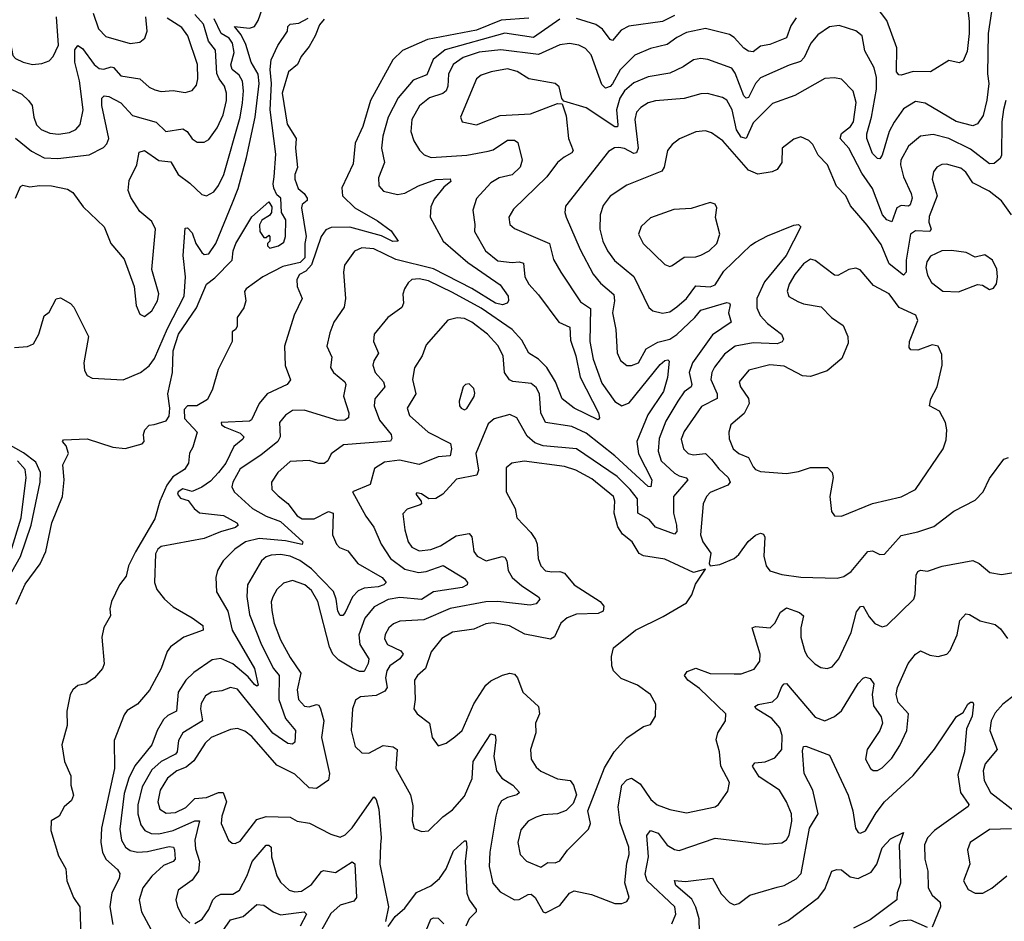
# Model space of a CAD drawing. Extents: x 1550320 to 1685906, y 509093 to 640511.
# Tile 238 of 256: x 1649932 to 1654057, y 523935 to 527713. Entities that reach past the tile are written whole.
import ezdxf

# ---------------------------------------------------------------- set-up
doc = ezdxf.new("R2010")
doc.units = 0

msp = doc.modelspace()

# ---------------------------------------------------------------- linework, layer by layer
at = {"layer": '0CON20XD'}
for points in [[(1649910.7, 526339.3), (1649965, 526343.3), (1649990, 526355), (1650011.5, 526395), (1650035, 526472.5), (1650055, 526487.5), (1650085, 526543.3), (1650102.3, 526547.7), (1650145, 526523.8), (1650159.1, 526509.1), (1650220, 526385), (1650200, 526275), (1650202.8, 526242.8), (1650215, 526221.9), (1650235, 526210.9), (1650365, 526204.5), (1650438, 526235), (1650475, 526262.2), (1650497.2, 526292.8), (1650551.5, 526418.5), (1650621.6, 526555), (1650625.9, 526635), (1650616.3, 526725), (1650625, 526840), (1650635, 526840.6), (1650655, 526820), (1650669.4, 526775), (1650695, 526737.3), (1650705, 526729.6), (1650725, 526731.5), (1650753.9, 526775), (1650823, 526945), (1650846.5, 527005), (1650882.5, 527135), (1650918.7, 527305), (1650935.8, 527445), (1650931.1, 527485), (1650901.7, 527535), (1650879.4, 527609.4), (1650859.5, 527649.5), (1650831.4, 527685), (1650895, 527677.3), (1650915.7, 527684.3), (1650930.7, 527709.3), (1650975, 527837.5)], [(1649864.8, 527785), (1649863.3, 527695), (1649890.6, 527630.6), (1649903.4, 527563.4), (1649915, 527550), (1649946.2, 527535), (1649985, 527525.4), (1650025, 527528.8), (1650055, 527540.5), (1650071.5, 527558.5), (1650094, 527606), (1650086.7, 527725)], [(1653897.8, 527805), (1653909.3, 527705), (1653908.9, 527655), (1653900.5, 527579.5), (1653885, 527540), (1653868.3, 527531.7), (1653825, 527542.5), (1653747.5, 527495), (1653675, 527495.9), (1653625, 527480.6), (1653615, 527482), (1653604.7, 527494.7), (1653606.3, 527595), (1653565, 527709.4), (1653502.4, 527792.4)], [(1649915, 527217.3), (1649982, 527162), (1650034.4, 527134.4), (1650091.5, 527131.5), (1650222.6, 527147.4), (1650282.6, 527177.4), (1650297.6, 527192.4), (1650305.3, 527215), (1650275.9, 527354.1), (1650276.3, 527383.7), (1650285.5, 527394.5), (1650305, 527391.1), (1650355, 527364.1), (1650405, 527311.2), (1650503.3, 527283.3), (1650544, 527245), (1650615, 527255.9), (1650632.9, 527245), (1650655, 527213.5), (1650675, 527199.5), (1650705, 527200), (1650725, 527211.5), (1650759.5, 527260.5), (1650784.8, 527315), (1650798.3, 527375), (1650798, 527405), (1650790, 527435), (1650767.4, 527465), (1650758.2, 527488.2), (1650752.2, 527585), (1650722.6, 527622.6), (1650701.3, 527695), (1650665.1, 527735.1)], [(1650240.2, 527740.2), (1650262.5, 527675), (1650293, 527643), (1650395, 527613.2), (1650435, 527619.1), (1650456.7, 527635), (1650465.3, 527664.7), (1650460.8, 527725)], [(1654002.8, 527747.2), (1653989, 527655), (1653986, 527486), (1653991.3, 527445), (1653983.5, 527376.5), (1653968, 527312), (1653945, 527276.7), (1653925, 527268.2), (1653855, 527286.1), (1653725, 527363.4), (1653685, 527370), (1653635, 527339.6), (1653595, 527283.2), (1653574.8, 527245), (1653545, 527146), (1653535, 527130), (1653525, 527131.9), (1653505, 527151.9), (1653480.6, 527215), (1653480.8, 527235), (1653500.7, 527305), (1653521.7, 527421.7), (1653520.7, 527470.7), (1653512, 527512), (1653472.9, 527582.9), (1653461.5, 527645), (1653435, 527666.4), (1653365, 527688.2), (1653325, 527683.4), (1653275, 527649.2), (1653246.8, 527615), (1653218.7, 527555), (1653202.8, 527537.2), (1653155, 527522.5), (1653035, 527469.2), (1653015, 527445.5), (1652985, 527386.4), (1652975, 527384.5), (1652965, 527394.6), (1652929.4, 527489.4), (1652915, 527510), (1652815, 527545.9), (1652785, 527550.9), (1652755, 527544.6), (1652711.9, 527515), (1652655, 527489.4), (1652565, 527473.2), (1652505, 527448.4), (1652465.4, 527414.6), (1652446.4, 527383.6), (1652432.5, 527335), (1652438, 527272), (1652435.7, 527264.3), (1652425.3, 527264.7), (1652305, 527344.4), (1652211.7, 527371.7), (1652202.5, 527382.5), (1652191.7, 527431.7), (1652175, 527445.8), (1652065.4, 527465.4), (1652015.7, 527495.7), (1651975, 527506.5), (1651907.5, 527495), (1651865, 527480), (1651845, 527465.5), (1651779.2, 527305), (1651785.7, 527285.7), (1651845, 527272.7), (1651945, 527311.3), (1652072, 527318), (1652185, 527362.5), (1652205, 527360), (1652220.8, 527310.8), (1652230.8, 527215), (1652251.1, 527165), (1652245.2, 527154.8), (1652212.8, 527137.2), (1652184.8, 527115.2), (1652140.9, 527055), (1652001.3, 526918.7), (1651981.5, 526885), (1651985.6, 526855), (1652005, 526838.5), (1652151.5, 526775), (1652168.3, 526708.3), (1652199.6, 526655), (1652281, 526531), (1652323.2, 526503.2), (1652320.7, 526365), (1652335, 526290.8), (1652370.6, 526190.6), (1652425, 526113.1), (1652455, 526095.4), (1652485, 526107.5), (1652615, 526268.5), (1652635, 526285.4), (1652647.4, 526287.4), (1652652.3, 526282.3), (1652646, 526214), (1652628.5, 526155), (1652563.3, 526056.7), (1652518, 525945), (1652525, 525894.5), (1652580.4, 525785), (1652575.6, 525755), (1652565, 525756.4), (1652425.4, 525885.4), (1652305, 525981), (1652245, 526008.4), (1652134.5, 526024.5), (1652115.2, 526065), (1652108.9, 526145), (1652095, 526172.5), (1652075, 526188.2), (1651997.3, 526197.3), (1651983.8, 526203.8), (1651963.4, 526235), (1651957.7, 526305), (1651935, 526347.8), (1651891.5, 526395), (1651826.5, 526445), (1651795, 526461.2), (1651764.4, 526464.4), (1651725, 526454.2), (1651635, 526350), (1651617.5, 526305), (1651586.4, 526253.6), (1651577.3, 526205), (1651590.8, 526145), (1651555.6, 526085), (1651564.6, 526054.6), (1651642.7, 525985), (1651736.9, 525936.9), (1651740.8, 525915), (1651736, 525885), (1651685, 525881.7), (1651605, 525849.6), (1651522.4, 525867.6), (1651460.6, 525859.4), (1651418.1, 525831.9), (1651400.6, 525765), (1651326.2, 525735), (1651382.4, 525632.4), (1651416.2, 525586.2), (1651446.8, 525515), (1651485.3, 525455), (1651545, 525410.6), (1651602.9, 525397.1), (1651635, 525400.6), (1651705.9, 525425.9), (1651795, 525372), (1651808.5, 525355), (1651806.9, 525345), (1651785.9, 525334.1), (1651665, 525315.8), (1651615, 525283.9), (1651525, 525292), (1651475, 525283.1), (1651417.1, 525252.9), (1651378.1, 525205), (1651353.4, 525135), (1651356.6, 525095), (1651394.7, 525035), (1651391.8, 525015), (1651375, 524982.3), (1651355, 524982), (1651325, 524995.6), (1651269.1, 525029.1), (1651244, 525054), (1651230.2, 525085), (1651181.1, 525275), (1651155, 525320.7), (1651126.9, 525345), (1651075, 525362.8), (1651037.8, 525352.2), (1651009.6, 525325), (1650992.7, 525295), (1650986, 525274), (1650988, 525238), (1650998.3, 525185), (1651025.2, 525115), (1651065, 525040), (1651109.3, 524975), (1651094.3, 524905), (1651100.3, 524865), (1651125, 524836.8), (1651145, 524834.4), (1651175, 524844.2), (1651185, 524841.1), (1651192.6, 524825), (1651205.7, 524775), (1651195.8, 524705.8), (1651230.4, 524555), (1651225, 524525.8), (1651175, 524491.8), (1651144.6, 524494.6), (1651085, 524552.1), (1651008.9, 524588.9), (1650905, 524709.7), (1650875, 524732.2), (1650845, 524742.7), (1650815, 524739.2), (1650734.6, 524705), (1650708.3, 524681.7), (1650662, 524608), (1650628.9, 524581.1), (1650590.5, 524565), (1650550.6, 524535), (1650520.7, 524485), (1650510, 524435), (1650518.8, 524405), (1650545, 524388.2), (1650585, 524391), (1650627.5, 524412.5), (1650665, 524450.3), (1650715, 524454.3), (1650765, 524474.8), (1650784.8, 524474.8), (1650798.8, 524435), (1650778.4, 524375), (1650775.3, 524345), (1650806.7, 524275), (1650822.3, 524262.3), (1650835, 524261.5), (1650855, 524271.5), (1650925, 524362), (1650965, 524374), (1651065, 524371.9), (1651095, 524354.4), (1651146.6, 524346.6), (1651235, 524299.5), (1651275, 524287.5), (1651295, 524297.3), (1651325, 524326.9), (1651415, 524457.1), (1651425, 524445.8), (1651437.1, 524405), (1651446.5, 524285), (1651443.3, 524255), (1651441.3, 524175), (1651476.8, 523995), (1651464.2, 523934.2)], [(1649855, 527440.9), (1649940.8, 527400.8), (1649969.5, 527375), (1649984.1, 527354.1), (1649990.5, 527305), (1650002.8, 527272.8), (1650022.3, 527252.3), (1650057.9, 527237.9), (1650095, 527233.1), (1650140.1, 527239.9), (1650167.2, 527252.8), (1650185.8, 527274.2), (1650198.1, 527335), (1650183.1, 527456.9), (1650162.8, 527535), (1650163.5, 527586.5), (1650175, 527604.4), (1650195, 527592.1), (1650244.2, 527525), (1650265, 527508.4), (1650285, 527505.8), (1650315, 527515.8), (1650325, 527513.3), (1650355, 527478.5), (1650435, 527464.6), (1650475, 527430), (1650498.7, 527418.7), (1650525, 527412.5), (1650575, 527416), (1650625, 527408.2), (1650655, 527416.9), (1650672, 527438), (1650677.8, 527465), (1650677, 527525), (1650636.7, 527645), (1650611, 527681), (1650549.9, 527719.9)], [(1649914.7, 526965.3), (1649935, 527013.8), (1649945, 527020), (1649975, 527012), (1650015, 527018.6), (1650065, 527016.9), (1650132.3, 527002.3), (1650155, 526988.8), (1650198.3, 526928.3), (1650285.4, 526845.4), (1650314.4, 526775), (1650369.8, 526709.8), (1650411.4, 526595), (1650420, 526515), (1650435, 526478.8), (1650455, 526470), (1650485, 526493.1), (1650508.9, 526535), (1650515.4, 526565), (1650485.7, 526665.7), (1650500.6, 526835), (1650485, 526868), (1650435, 526910), (1650398.1, 526968.1), (1650387, 526997), (1650390.8, 527039.2), (1650423.2, 527105), (1650432.2, 527157.8), (1650455, 527165.5), (1650515, 527122.5), (1650565, 527117.3), (1650596.5, 527065), (1650645, 527028.5), (1650695, 526980), (1650715, 526974.3), (1650745, 526991.9), (1650765, 527017.8), (1650787.1, 527065), (1650854.9, 527305.1), (1650865.1, 527365), (1650870.2, 527415), (1650865.2, 527455), (1650850.7, 527480.7), (1650821.5, 527505), (1650816.2, 527523.8), (1650830.4, 527575), (1650824.1, 527615), (1650810, 527635), (1650775.7, 527655.7), (1650747.3, 527717.3)], [(1649916.6, 525263.4), (1649955, 525347.1), (1650017.3, 525432.7), (1650041.5, 525485), (1650066.9, 525605), (1650110.8, 525715), (1650118, 525785), (1650112.7, 525847.3), (1650136, 525895), (1650126.8, 525926.8), (1650111.2, 525945), (1650115, 525952.5), (1650215, 525956.7), (1650321.7, 525921.7), (1650374, 525916), (1650445, 525936.2), (1650453.8, 525945), (1650450.4, 525975), (1650455.5, 525995), (1650475, 526013.6), (1650495, 526017.1), (1650545, 526031.6), (1650557.6, 526052.4), (1650561, 526085), (1650553.1, 526145), (1650571.6, 526235), (1650575.3, 526325), (1650597.6, 526395), (1650672.4, 526505), (1650714.5, 526605.5), (1650749.1, 526630.9), (1650822, 526705), (1650825.8, 526745), (1650837.8, 526775), (1650905, 526887.5), (1650975, 526950), (1650988.3, 526928.3), (1650987.5, 526905), (1650977.9, 526892.1), (1650946.4, 526873.6), (1650937, 526853), (1650937.5, 526825), (1650955, 526800), (1650965, 526800), (1650975, 526810), (1650980, 526805), (1650980, 526785), (1650970, 526775), (1650970, 526765), (1650980, 526755), (1651016.7, 526765), (1651039.1, 526780.9), (1651045.3, 526805), (1651046.3, 526875), (1651029.2, 526905), (1651026.3, 526965), (1651008.5, 526978.5), (1650997.1, 527007.1), (1650993.5, 527025), (1650998.4, 527055), (1651005, 527150), (1650980.8, 527335), (1650986.6, 527445), (1650980.8, 527505), (1650986.1, 527545), (1651013.9, 527605), (1651054.5, 527665), (1651055.7, 527685), (1651065, 527694.3), (1651101.2, 527698.8), (1651140.6, 527719.4)], [(1651207.5, 527715), (1651188.2, 527691.8), (1651169.2, 527645), (1651145, 527601.4), (1651110.7, 527559.3), (1651095.7, 527525), (1651058.6, 527495), (1651031.9, 527405), (1651052.3, 527275), (1651090, 527215), (1651087.1, 527175), (1651095.8, 527094.2), (1651084.4, 527065), (1651084.4, 527045), (1651098.8, 527005), (1651124, 526985), (1651136.2, 526965), (1651136.7, 526955), (1651115, 526938), (1651112.3, 526925), (1651132.5, 526805), (1651126.5, 526775), (1651126.6, 526715), (1651107.5, 526695), (1651035, 526678.8), (1650950, 526635), (1650881.4, 526585), (1650874.3, 526574.3), (1650878.8, 526535), (1650871.2, 526505), (1650842.5, 526465), (1650843, 526427), (1650836.7, 526415), (1650822.5, 526405), (1650822, 526365), (1650763.4, 526246.6), (1650740, 526165), (1650719.1, 526120.9), (1650674.2, 526095), (1650635, 526094.7), (1650620.6, 526079.4), (1650622.4, 526042.4), (1650675.6, 525985), (1650657.5, 525922.5), (1650643.2, 525896.8), (1650639.5, 525855), (1650621.9, 525828.1), (1650573.1, 525796.9), (1650548.1, 525761.9), (1650518.7, 525695), (1650497.8, 525622.2), (1650417.4, 525482.6), (1650388, 525425), (1650378.5, 525381.5), (1650350.4, 525345), (1650316.3, 525275), (1650309.4, 525245), (1650312.2, 525215), (1650284.3, 525165.7), (1650275.9, 525125), (1650286.5, 525013.5), (1650279.4, 524995), (1650245, 524955.5), (1650209.5, 524930.5), (1650175, 524923.1), (1650155, 524905.6), (1650144, 524885), (1650130, 524815), (1650130.6, 524755), (1650108, 524675), (1650120, 524605), (1650146.7, 524545), (1650146.7, 524505), (1650157, 524463), (1650148.8, 524441.2), (1650118.8, 524415), (1650097.5, 524375), (1650063.8, 524356.2), (1650062, 524315), (1650095, 524210), (1650125.6, 524155), (1650129.2, 524105), (1650156.9, 524035), (1650184.4, 523995), (1650188.5, 523871.5)], [(1652195.3, 527715.3), (1652085, 527637.8), (1651965, 527656.7), (1651713.8, 527586.2), (1651663.7, 527546.3), (1651637.6, 527482.4), (1651581, 527459), (1651517.6, 527385), (1651475.8, 527305), (1651452.6, 527225), (1651448.1, 527175), (1651460.8, 527115), (1651435, 527050), (1651436.2, 527016.2), (1651456.2, 526995), (1651515, 526980), (1651545, 526986.5), (1651602.9, 527017.1), (1651675, 527043.8), (1651735, 527045.6), (1651738.8, 527035), (1651709.1, 527010.9), (1651668.8, 526961.2), (1651655, 526928.8), (1651651.8, 526885), (1651705.9, 526785), (1651809.1, 526695), (1651945, 526602.2), (1651977.9, 526555), (1651979.6, 526535), (1651974.1, 526525.9), (1651955, 526517.6), (1651925.5, 526525), (1651826.1, 526586.1), (1651665, 526669.5), (1651508.2, 526708.2), (1651415, 526753.3), (1651365, 526757.3), (1651335, 526742.9), (1651292.9, 526685), (1651288.6, 526655), (1651297.5, 526545), (1651291.6, 526508.4), (1651247.5, 526445), (1651230.6, 526400.6), (1651219.1, 526345), (1651239.5, 526299.5), (1651233.6, 526255), (1651246.9, 526235), (1651294.6, 526195), (1651298.2, 526185), (1651288.1, 526135), (1651310.4, 526065), (1651310, 526045), (1651294.6, 526035.4), (1651265, 526033.8), (1651123.4, 526076.6), (1651074.3, 526075.7), (1651045, 526055.5), (1651020.8, 526025), (1651023.5, 525965), (1651012.7, 525945), (1650942.3, 525887.7), (1650855, 525831.5), (1650824.6, 525774.6), (1650820.8, 525755), (1650830, 525735), (1650907.1, 525665), (1650965, 525632.5), (1651025, 525610.4), (1651117.5, 525525), (1651115, 525514.5), (1651045, 525529.6), (1650935, 525539.4), (1650878.2, 525525), (1650833.8, 525495), (1650784.7, 525445.3), (1650760.9, 525405), (1650753.6, 525375), (1650756.4, 525315), (1650803.4, 525235), (1650821.4, 525155), (1650915.6, 524995), (1650931.4, 524925), (1650925, 524920), (1650915, 524926.7), (1650889, 524959), (1650825, 525013.4), (1650775, 525036.5), (1650738.9, 525031.1), (1650661.8, 524978.2), (1650628, 524945), (1650595.9, 524895), (1650589.1, 524815), (1650553.1, 524796.9), (1650535, 524780), (1650508.3, 524735), (1650485.5, 524674.5), (1650413.9, 524586.1), (1650389.8, 524535), (1650370.1, 524469.9), (1650351.7, 524321.7), (1650357.8, 524275), (1650375.2, 524245.2), (1650395, 524231.6), (1650425, 524224.4), (1650467.3, 524227.3), (1650558.3, 524248.3), (1650575.7, 524245.7), (1650580.6, 524235), (1650583.8, 524195), (1650574.7, 524185.3), (1650535, 524169), (1650485, 524124), (1650447.8, 524075), (1650432.8, 524025), (1650442.5, 523975), (1650512.2, 523845)], [(1652065, 527719.3), (1651948.6, 527711.4), (1651845, 527668.9), (1651640.6, 527629.4), (1651535.6, 527584.4), (1651494.6, 527545), (1651401.8, 527375), (1651370, 527265), (1651337.1, 527195), (1651329.5, 527109.5)], [(1653185, 527721.5), (1653163, 527687), (1653145, 527637.5), (1653075, 527609.5), (1653035, 527601.5), (1653005, 527577.8), (1652985, 527581.2), (1652965, 527594), (1652925, 527638.7), (1652905, 527651.3), (1652805, 527676.1), (1652725, 527659), (1652685, 527639), (1652645, 527608.6), (1652575, 527591.8), (1652509.1, 527565), (1652447.4, 527502.6), (1652415, 527444.1), (1652405, 527433.2), (1652386.2, 527426.2), (1652370.9, 527440.9), (1652325.5, 527565.5), (1652301.7, 527591.7), (1652275, 527606.4), (1652235, 527612.8), (1652195, 527607.8), (1652105, 527567), (1651947.1, 527587.1), (1651856.8, 527576.8), (1651789.6, 527555), (1651748.2, 527525), (1651728.1, 527485), (1651725.2, 527435), (1651717.9, 527415), (1651705, 527403.3), (1651648.2, 527385), (1651607.3, 527352.7), (1651574.1, 527295), (1651570.7, 527245), (1651582.5, 527205), (1651606.6, 527166.6), (1651626.3, 527146.3), (1651655.3, 527135.3), (1651805, 527144.8), (1651895, 527161.6), (1651915, 527168.1), (1651975, 527208.9), (1652005, 527208), (1652018.8, 527198.8), (1652037.5, 527125), (1652028.2, 527095), (1651995, 527062.4), (1651940.3, 527049.7), (1651905, 527029.2), (1651846, 526964), (1651829.6, 526915), (1651839.3, 526855), (1651837.5, 526825), (1651884, 526745), (1651935, 526703.2), (1651995, 526695.7)], [(1652675, 527730.3), (1652625, 527705.9), (1652483.9, 527686.1), (1652451.1, 527668.9), (1652415, 527625.6), (1652405, 527629.4), (1652373.9, 527673.9), (1652345, 527693.3), (1652265, 527717.9)], [(1654062.9, 527375), (1654053.1, 527336.9), (1654046.9, 527285), (1654045.7, 527145), (1654038.9, 527131.1), (1654015, 527110.3), (1653995, 527109.4), (1653915, 527170.9), (1653825, 527214.8), (1653758.3, 527231.7), (1653705, 527225.4), (1653655, 527182.7), (1653622.8, 527125), (1653621.7, 527105), (1653634.1, 527055), (1653666.5, 526985), (1653670.9, 526965), (1653662.6, 526937.4), (1653655, 526931.3), (1653625, 526934), (1653606.5, 526925), (1653585, 526865.6), (1653565, 526874.1), (1653546.2, 526895), (1653504.1, 527005), (1653460.3, 527070.3), (1653404.8, 527175), (1653369.5, 527215), (1653375, 527235.9), (1653412.3, 527265), (1653424.7, 527285), (1653436.3, 527366.3), (1653424.2, 527414.2), (1653375, 527463.6), (1653345, 527470), (1653305, 527466.2), (1653178.6, 527395), (1653085, 527362.5), (1653005, 527281.2), (1652974.8, 527215.2), (1652955, 527221), (1652935, 527252), (1652916.7, 527335), (1652895, 527375.5), (1652876.9, 527386.9), (1652813.4, 527403.4), (1652785, 527401.8), (1652715, 527382.9), (1652595, 527373.3), (1652565, 527364.6), (1652533.5, 527345), (1652516.2, 527325), (1652508.6, 527295), (1652523.3, 527175), (1652515.9, 527155), (1652505, 527152.2), (1652465, 527173.3), (1652442.5, 527177.5), (1652423.6, 527176.4), (1652398.8, 527161.2), (1652218.8, 526931.2), (1652215.4, 526905), (1652220.8, 526885), (1652279.8, 526749.8), (1652335, 526646.7), (1652365, 526608.8), (1652421, 526561), (1652424, 526535), (1652414.7, 526485), (1652429.7, 526415), (1652435, 526316.7), (1652449.5, 526285), (1652475, 526264.6), (1652495, 526263.9), (1652524.3, 526275), (1652556.2, 526333.8), (1652605, 526362.2), (1652655, 526374.5), (1652685, 526394.4), (1652760.9, 526465), (1652785, 526495.3), (1652895, 526528.5), (1652905.3, 526525.3), (1652907.9, 526517.9), (1652901.5, 526485), (1652912.9, 526445), (1652835, 526392.8), (1652751, 526275), (1652737, 526235), (1652747.8, 526185), (1652744.8, 526175.2), (1652715.8, 526154.2), (1652688.6, 526115), (1652639.3, 526030.7), (1652611.3, 525958.7), (1652606.1, 525905), (1652619.5, 525865), (1652675, 525813.5), (1652695, 525801), (1652723.8, 525793.8), (1652731.1, 525785), (1652670.3, 525715), (1652671.3, 525645), (1652684.2, 525595), (1652685, 525568.8), (1652675, 525557.5), (1652596.1, 525586.1), (1652569.4, 525619.4), (1652521.2, 525645), (1652519.6, 525705), (1652489.1, 525745), (1652435, 525798.8), (1652265, 525914.3), (1652125, 525928), (1652089.9, 525939.9), (1652057.9, 525967.9), (1652015.3, 526045.3), (1651985, 526058.2), (1651919.7, 526040.3), (1651895, 526020), (1651843.3, 525895), (1651853.4, 525825), (1651846.8, 525805), (1651762.4, 525787.6), (1651705, 525724.5), (1651675, 525707.2), (1651646, 525706), (1651615, 525726.5), (1651595, 525730), (1651592, 525725), (1651614.2, 525695), (1651615.8, 525685), (1651609.5, 525680.5), (1651555, 525661.8), (1651537.4, 525642.6), (1651544.8, 525574.8), (1651559.4, 525525), (1651575, 525502.7), (1651605, 525487.1), (1651655, 525493.2), (1651695, 525508.6), (1651760.1, 525549.9), (1651815, 525560), (1651826.7, 525546.7), (1651834.6, 525485), (1651848.9, 525465), (1651886.2, 525446.2), (1651953.3, 525463.3), (1651965, 525460.6), (1651972.9, 525445), (1651978.2, 525405), (1651995.4, 525375), (1652035, 525341.2), (1652105.7, 525295), (1652111.4, 525285), (1652096, 525265), (1652070.7, 525259.3), (1651935, 525275.2), (1651885, 525274.4), (1651735, 525245.7), (1651625, 525198.3), (1651525, 525193.3), (1651498, 525182), (1651478.5, 525165), (1651462.7, 525137.3), (1651460.7, 525119.3), (1651473.1, 525095), (1651528.7, 525068.7), (1651539.1, 525055), (1651525, 525035.3), (1651482.9, 525005), (1651470, 524985), (1651464.3, 524955), (1651471.7, 524915), (1651461.2, 524898.8), (1651425, 524881.6), (1651360, 524875), (1651338.1, 524861.9), (1651325.5, 524825), (1651320.4, 524735), (1651337.2, 524667.2), (1651365, 524640.8), (1651395, 524638.9), (1651455, 524671.6), (1651496, 524666), (1651513.2, 524655), (1651507.5, 524575), (1651569.6, 524465), (1651579.4, 524419.4), (1651575.5, 524355.5), (1651585, 524323.3), (1651615, 524310.8), (1651645, 524314.3), (1651705, 524372.7), (1651745, 524401.5), (1651795, 524459.2), (1651827, 524533), (1651831.9, 524605), (1651869.1, 524665), (1651905, 524720), (1651924, 524715), (1651927.3, 524695), (1651918.2, 524625), (1651929.4, 524565), (1651951.1, 524535), (1651998.5, 524505), (1652025.6, 524475), (1652014.6, 524465.4), (1651975, 524454.3), (1651949.8, 524440.2), (1651935.9, 524415), (1651927.1, 524375), (1651902, 524225), (1651899.2, 524165), (1651913.9, 524095), (1651945, 524058.5), (1652005, 524024.5), (1652025, 524026.9), (1652062.5, 524047.5), (1652075, 524048.3), (1652091.9, 524035), (1652124.8, 523974.8), (1652135, 523970), (1652195, 524001.8), (1652235, 524053.1), (1652255, 524062.7), (1652327.8, 524047.8), (1652425, 524009.5), (1652455, 524009.5), (1652475, 524017.5), (1652485.6, 524035), (1652466.9, 524096.9), (1652475, 524179.2), (1652485.3, 524215), (1652483.8, 524245), (1652447.8, 524347.8), (1652438.8, 524415), (1652454.7, 524505), (1652475, 524528.5), (1652495, 524534.4), (1652531.1, 524511.1), (1652576.5, 524445), (1652603.1, 524423.1), (1652655, 524403.6), (1652725, 524389.6), (1652845.7, 524415), (1652859.5, 524425), (1652899.2, 524480.8), (1652905, 524516.7), (1652868.9, 524585), (1652863.8, 524645), (1652850, 524695), (1652857.3, 524725), (1652888.2, 524775), (1652890.6, 524805), (1652780.1, 524910.1), (1652730.6, 524945), (1652716.9, 524965), (1652728.5, 524981.5), (1652765, 524995.4), (1652825, 524973.1), (1652925, 524972.5), (1652955, 524972.1), (1653008.5, 524991.5), (1653032.7, 525025), (1653033.9, 525055), (1653000, 525165), (1653015, 525170), (1653075.3, 525164.7), (1653095.5, 525185), (1653119.8, 525230.2), (1653145, 525248.6), (1653198.9, 525228.9), (1653215.8, 525215), (1653204.5, 525165), (1653203.8, 525125), (1653220.5, 525065), (1653231.9, 525045), (1653263.4, 525013.4), (1653288.8, 524998.8), (1653314.6, 524994.6), (1653335, 525000.9), (1653363.4, 525035), (1653414.7, 525145), (1653438.1, 525231.9), (1653455, 525254.3), (1653465.7, 525255), (1653490.6, 525210.6), (1653515, 525182.7), (1653545, 525169.4), (1653565, 525174.2), (1653677.5, 525285), (1653683.6, 525305), (1653686.9, 525385), (1653695, 525401.2), (1653705, 525406.2), (1653735, 525402.5), (1653796.3, 525423.7), (1653925, 525446.5), (1653950.8, 525435), (1653996.6, 525396.6), (1654045, 525388.5), (1654162.7, 525407.3)], [(1654087.5, 526895), (1654045, 526954.7), (1653993.6, 526995), (1653925, 527029.5), (1653895, 527074.4), (1653875, 527091.2), (1653815, 527107.9), (1653795, 527106.5), (1653774.4, 527095), (1653760, 527075), (1653754.5, 527045), (1653776.1, 526975), (1653742.2, 526887.8), (1653740.9, 526865), (1653750, 526835), (1653745.3, 526825), (1653685, 526829), (1653663.9, 526815), (1653645.2, 526705), (1653645.2, 526654.8), (1653635, 526643.1), (1653575, 526689.5), (1653540.9, 526770.9), (1653482.5, 526852.5), (1653412.6, 526932.6), (1653392.7, 526975), (1653353.3, 527015), (1653315.4, 527105), (1653277.1, 527145), (1653255, 527190), (1653237.3, 527207.3), (1653205, 527222), (1653175, 527212), (1653125.8, 527174.2), (1653124.4, 527115), (1653105.6, 527085), (1653084.7, 527075.3), (1653023.6, 527066.4), (1652985, 527082.1), (1652878.2, 527205), (1652830.8, 527239.2), (1652805, 527247.3), (1652765, 527243.6), (1652696.4, 527213.6), (1652665, 527190), (1652645.5, 527165), (1652631.8, 527095), (1652622.2, 527077.8), (1652475, 527019.2), (1652405, 526973.8), (1652375.7, 526934.3), (1652363.4, 526895), (1652361.8, 526835), (1652374.7, 526785), (1652394, 526745), (1652424.4, 526704.4), (1652505, 526637.3), (1652567.3, 526507.3), (1652585, 526492.5), (1652625, 526483.8), (1652655, 526489.2), (1652685, 526509.2), (1652725, 526544.7), (1652765, 526597.3), (1652825, 526593.3), (1652845, 526601.5), (1652881.1, 526658.9), (1652995, 526768.9), (1653015, 526781.2), (1653065, 526807.8), (1653175, 526852.2), (1653194.2, 526854.2), (1653204, 526845), (1653142.4, 526725), (1653052.4, 526615), (1653019.7, 526545), (1653020.3, 526505), (1653033.7, 526473.7), (1653065, 526440.7), (1653123.8, 526395), (1653132.3, 526375), (1653126.4, 526363.6), (1653105.2, 526354.8), (1653005, 526359.3), (1652928.6, 526345), (1652885, 526311.5), (1652842.6, 526257.4), (1652831.1, 526235), (1652827.8, 526205), (1652853.5, 526145), (1652854.2, 526125.8), (1652787.9, 526092.1), (1652715, 525987.5), (1652703.4, 525955), (1652713.1, 525915), (1652731.9, 525895), (1652755, 525890), (1652805, 525895.8), (1652830.6, 525870.6), (1652861, 525831), (1652899.5, 525795), (1652908.5, 525775), (1652898.1, 525761.9), (1652825, 525732.3), (1652808.8, 525715), (1652795.4, 525684.6), (1652784, 525555), (1652793.6, 525525), (1652827.2, 525477.2), (1652820.6, 525435), (1652824.1, 525424.1), (1652865, 525430.8), (1652925, 525455.6), (1652945, 525471.9), (1652983.4, 525526.6), (1653015, 525553.3), (1653035, 525561.4), (1653047.6, 525557.6), (1653054.2, 525545), (1653049.2, 525465), (1653059.6, 525425), (1653075, 525403.9), (1653125, 525388.2), (1653205, 525377.3), (1653356.8, 525373.2), (1653385, 525380.3), (1653415, 525400.4), (1653485, 525484.4), (1653505, 525487.5), (1653535, 525471.5), (1653555, 525473.3), (1653625, 525551.2), (1653695, 525567.3), (1653761.2, 525588.8), (1653845, 525653.3), (1653935, 525700), (1653968.1, 525735), (1653995, 525791.2), (1654055, 525871.2), (1654075, 525879.2)], [(1651329.5, 527109.5), (1651281.2, 527008.8), (1651284.7, 526975), (1651335.3, 526925), (1651430.7, 526870.7), (1651488.1, 526828.1), (1651517.5, 526785), (1651495.7, 526784.3), (1651447.8, 526807.8), (1651315, 526844.3), (1651237.2, 526842.8), (1651215, 526832.2), (1651195, 526804.2), (1651154.6, 526685.4), (1651130.1, 526659.9), (1651104.4, 526645), (1651092.5, 526625), (1651094.5, 526595), (1651115.7, 526545), (1651081.1, 526475), (1651041.8, 526345), (1651043.6, 526263.6), (1651066.4, 526203.6), (1651052.5, 526185), (1650969.1, 526145), (1650935.7, 526104.3), (1650903.5, 526036.5), (1650895, 526030.2), (1650775.8, 526025), (1650777.8, 526015), (1650792.5, 526005), (1650855, 525980), (1650870.3, 525965), (1650866.5, 525955), (1650828.8, 525925), (1650795.8, 525855), (1650765, 525815.2), (1650730.9, 525779.1), (1650695, 525754.6), (1650655, 525735.7), (1650615, 525746.9), (1650595.7, 525735), (1650592.5, 525725), (1650605, 525707.8), (1650638.1, 525698.1), (1650662.5, 525665), (1650685, 525646.7), (1650785.6, 525635), (1650842.2, 525605), (1650847.8, 525595), (1650835.7, 525585), (1650772.5, 525567.5), (1650705, 525539.6), (1650525, 525505.6), (1650510.8, 525495), (1650500.8, 525475), (1650496.9, 525355), (1650505.8, 525325), (1650538.6, 525285), (1650575, 525252.7), (1650655, 525206.7), (1650699.1, 525175), (1650700.8, 525155), (1650619.2, 525125), (1650563.1, 525085), (1650549.4, 525065), (1650524.5, 524995), (1650476.3, 524903.7), (1650425, 524845.6), (1650382.2, 524817.8), (1650369.8, 524800.2), (1650327.6, 524692.4), (1650328.5, 524575), (1650274.2, 524325), (1650271.6, 524265), (1650279.2, 524225), (1650293.5, 524195), (1650341.5, 524151.5), (1650351.8, 524135), (1650348.5, 524115), (1650317.6, 524055), (1650309.7, 523995), (1650322, 523922)], [(1652655, 526679.2), (1652665, 526682.5), (1652715, 526717.5), (1652765, 526720), (1652785, 526726.7), (1652820, 526745), (1652852.2, 526775), (1652864.4, 526815), (1652846.4, 526883.6), (1652852.5, 526925), (1652845, 526940), (1652825, 526947.5), (1652745, 526922), (1652671.7, 526918.3), (1652575, 526882.5), (1652535, 526846.2), (1652524.4, 526815), (1652543.3, 526775), (1652635, 526687.5), (1652655, 526679.2)], [(1653865, 526572.5), (1653945, 526603.8), (1653965, 526601.2), (1653995, 526582.5), (1654011.7, 526588.3), (1654024.1, 526605.9), (1654028.6, 526635), (1654025, 526667.5), (1654007.5, 526705), (1653975, 526728), (1653935, 526717.5), (1653897.1, 526737.1), (1653836, 526746), (1653795, 526744.7), (1653748.1, 526721.9), (1653731.7, 526698.3), (1653727.9, 526675), (1653735, 526641.9), (1653752.2, 526612.2), (1653798.6, 526575), (1653865, 526572.5)], [(1653375, 525632.5), (1653504.6, 525685.4), (1653625, 525713.6), (1653685, 525744.4), (1653801.1, 525915), (1653813, 525953), (1653815.6, 525995), (1653810, 526025), (1653785, 526073.3), (1653743.3, 526095), (1653749.2, 526125), (1653776, 526175), (1653796, 526265), (1653795, 526310), (1653780, 526345), (1653755, 526350.8), (1653695, 526328), (1653665, 526330), (1653658.8, 526338.8), (1653659.2, 526365), (1653695, 526452.5), (1653686.5, 526475), (1653616.5, 526506.5), (1653575, 526564.5), (1653509.4, 526599.4), (1653452.5, 526665), (1653435, 526671.2), (1653405, 526666.7), (1653359.5, 526640.5), (1653345, 526642.5), (1653265, 526704.4), (1653245, 526710), (1653215, 526690), (1653178.9, 526645), (1653155.4, 526605), (1653147.5, 526575), (1653153.8, 526553.8), (1653192.1, 526532.1), (1653215, 526522.5), (1653289.7, 526509.7), (1653333.3, 526465), (1653381.3, 526431.3), (1653400.8, 526385), (1653402.7, 526357.3), (1653376.5, 526293.5), (1653315, 526241.1), (1653245, 526218.2), (1653210.8, 526220.8), (1653135, 526261.2), (1653075, 526267.1), (1652986.2, 526245), (1652946.2, 526195), (1652951.2, 526175), (1652985, 526126.2), (1652987.5, 526105), (1652967.3, 526062.7), (1652911.2, 526015), (1652902.9, 525985), (1652903.9, 525956.1), (1652921.2, 525915), (1652945, 525895.4), (1652985, 525878.5), (1653005, 525840), (1653015, 525828.5), (1653035, 525820), (1653145, 525811.5), (1653195, 525819.5), (1653245, 525836.5), (1653316.2, 525836.2), (1653335, 525816), (1653339.5, 525795), (1653325.4, 525715), (1653332.7, 525652.7), (1653345, 525634), (1653375, 525632.5)], [(1651995, 526695.7), (1652025, 526698.3), (1652042.4, 526692.4), (1652048, 526635), (1652064.6, 526605), (1652105, 526560.5), (1652190.8, 526445), (1652236.8, 526425), (1652239.9, 526369.9), (1652261.9, 526305), (1652280.6, 526215), (1652356.2, 526065), (1652361.5, 526045), (1652355, 526035.7), (1652255, 526084.7), (1652205, 526123.8), (1652176.6, 526195), (1652140.2, 526255), (1652105, 526290.9), (1652065.5, 526315.5), (1652035, 526370.3), (1651995.6, 526415), (1651865, 526504.5), (1651745, 526570.4), (1651645, 526619.4), (1651605, 526627.8), (1651575, 526623.9), (1651558.9, 526611.1), (1651543.6, 526585), (1651537.1, 526562.9), (1651539.3, 526525), (1651532.4, 526507.6), (1651474.5, 526465), (1651416.4, 526395), (1651413.8, 526365), (1651434.4, 526315), (1651415, 526283.8), (1651412, 526265), (1651421.6, 526235), (1651455.5, 526195), (1651462.1, 526175), (1651419.3, 526125), (1651416.4, 526095), (1651439.3, 526035), (1651488.4, 525975), (1651491.4, 525958.6), (1651485, 525946.4), (1651288.1, 525931.9), (1651236.2, 525893.8), (1651222.2, 525865), (1651207.1, 525852.9), (1651185, 525852.8), (1651145, 525865.5), (1651065, 525862.4), (1651013.1, 525815), (1650987.3, 525775), (1650987.9, 525745), (1651015, 525717.5), (1651055, 525685.3), (1651095, 525633.8), (1651115, 525621.9), (1651165, 525621.3), (1651225, 525652.2), (1651244.5, 525645), (1651242.3, 525555), (1651258.9, 525515), (1651272, 525502), (1651307.1, 525487.1), (1651349.1, 525435), (1651450.4, 525375), (1651466.7, 525355), (1651457.8, 525345), (1651433.3, 525336.7), (1651375, 525330.4), (1651349.7, 525320.3), (1651326.2, 525295), (1651295, 525228.9), (1651285, 525216.7), (1651275, 525216.9), (1651264.8, 525234.8), (1651258.1, 525285), (1651246.8, 525316.8), (1651155, 525412.6), (1651105, 525447), (1651065, 525464.8), (1651025, 525471.7), (1650985, 525468.9), (1650965, 525462), (1650944.8, 525445.2), (1650886.6, 525345), (1650884.2, 525295.8), (1650895, 525221.2), (1650945, 525092.9), (1650994.8, 524995), (1651018.6, 524965), (1651017, 524865), (1651044.8, 524785), (1651087.1, 524735), (1651084.6, 524685.4), (1651075, 524677.8), (1651055, 524680), (1650992.8, 524722.8), (1650845, 524908.4), (1650815, 524914.5), (1650778.8, 524901.2), (1650735, 524894.7), (1650710.3, 524879.7), (1650691.7, 524848.3), (1650689.2, 524825), (1650698.2, 524775), (1650615.8, 524724.2), (1650596.7, 524693.3), (1650591.1, 524645), (1650584.1, 524635.9), (1650524.7, 524605), (1650485, 524569.5), (1650445, 524499.1), (1650427, 524423), (1650426.3, 524385), (1650438.8, 524338.8), (1650455.9, 524315.9), (1650482.8, 524302.8), (1650515, 524302.2), (1650575, 524315.2), (1650665, 524355.9), (1650685.9, 524355.9), (1650665.8, 524275), (1650668.5, 524238.5), (1650684.6, 524185), (1650680.9, 524145), (1650655, 524106.9), (1650595.7, 524065), (1650585.6, 524025.6), (1650592.5, 523995), (1650613.5, 523955), (1650645, 523926.9)], [(1651795, 526078.8), (1651805, 526084), (1651835.7, 526134.3), (1651838.3, 526148.3), (1651835, 526167.5), (1651815, 526186.7), (1651800, 526185), (1651790, 526175), (1651772.9, 526115), (1651774.3, 526095), (1651781.2, 526085), (1651795, 526078.8)], [(1649857.6, 525325), (1649935.9, 525464.1), (1649979.5, 525595), (1650017.8, 525775), (1650018.9, 525815), (1649999.2, 525859.2), (1649948.3, 525898.3), (1649851.9, 525951.9)], [(1649894.8, 525485.2), (1649937.9, 525625), (1649958.6, 525795), (1649955, 525827.7), (1649922.7, 525865)], [(1652115, 524161.4), (1652145, 524181.9), (1652175, 524180.5), (1652195, 524187.8), (1652227.2, 524232.8), (1652315, 524321.2), (1652322.9, 524345), (1652312.5, 524397.5), (1652381.4, 524578.6), (1652422.7, 524645), (1652475.8, 524704.2), (1652545, 524751.2), (1652575, 524760), (1652595.7, 524794.3), (1652597.1, 524845), (1652574.4, 524885), (1652520, 524925), (1652451.9, 524951.9), (1652419.4, 524985), (1652412.2, 525005), (1652410.9, 525045), (1652419.6, 525080.4), (1652511.4, 525155), (1652627.7, 525212.3), (1652725, 525269.2), (1652747.5, 525302.5), (1652762.9, 525347.1), (1652805, 525410), (1652755, 525396.7), (1652635, 525452.1), (1652545, 525466.2), (1652526.9, 525476.9), (1652497.9, 525525), (1652457.5, 525557.5), (1652437.8, 525587.8), (1652422.2, 525645), (1652425.3, 525695), (1652419.5, 525715), (1652329.2, 525789.2), (1652261.5, 525825), (1652215, 525840.6), (1652045, 525862.6), (1651993.8, 525855), (1651970, 525835), (1651970, 525735), (1652007.3, 525665), (1652014.4, 525625), (1652073.6, 525563.6), (1652092.7, 525535), (1652099.7, 525515), (1652103.8, 525455), (1652115, 525424.2), (1652134.2, 525404.2), (1652160.7, 525399.3), (1652195, 525401.3), (1652215, 525394.5), (1652255.2, 525345.2), (1652363.1, 525275), (1652379.2, 525255), (1652376.7, 525235), (1652355.6, 525224.4), (1652265, 525221.8), (1652225, 525207.3), (1652198.9, 525185), (1652172.9, 525127.1), (1652155, 525116.9), (1652048.5, 525138.5), (1651983.5, 525173.5), (1651915, 525185.9), (1651885, 525180.9), (1651835, 525159.5), (1651745, 525147.1), (1651700.5, 525119.5), (1651655.4, 525064.6), (1651632.3, 524995), (1651598.5, 524965), (1651585.5, 524945), (1651589.1, 524865), (1651583.3, 524825), (1651597.1, 524805), (1651648.5, 524765), (1651660, 524705), (1651685, 524670), (1651718.5, 524681.5), (1651755, 524707.5), (1651785.6, 524735), (1651834.3, 524845.7), (1651885.2, 524924.8), (1651905, 524942.3), (1651954.1, 524965.9), (1651985, 524974.6), (1652005, 524971.1), (1652017.1, 524955), (1652040.4, 524895), (1652105, 524835.7), (1652109.1, 524805), (1652093.5, 524765), (1652094.6, 524725), (1652072.1, 524655), (1652074.5, 524615), (1652095, 524580.6), (1652114.7, 524564.7), (1652185, 524532.5), (1652237.5, 524525), (1652252.2, 524505), (1652264.3, 524465), (1652251.1, 524428.9), (1652221.1, 524398.9), (1652184.7, 524385.3), (1652125, 524381.2), (1652095, 524371.5), (1652062.2, 524355), (1652031.3, 524318.7), (1652019.3, 524265), (1652028.5, 524215), (1652055, 524187.1), (1652115, 524161.4)], [(1653780, 525045), (1653815.7, 525054.3), (1653829.7, 525070.3), (1653859.5, 525135), (1653870, 525195), (1653895, 525223.4), (1653910.8, 525220.8), (1653955, 525194.6), (1654019.1, 525179.1), (1654040.9, 525160.9), (1654070.7, 525120.7)], [(1652664.6, 523925), (1652680.3, 523965), (1652676.3, 523995), (1652561, 524105), (1652552.4, 524132.4), (1652565.6, 524205.6), (1652558.9, 524295), (1652575, 524316), (1652606.9, 524305), (1652645, 524254.7), (1652675, 524235.4), (1652695, 524231.2), (1652845, 524283.9), (1653055, 524258.5), (1653125, 524263.8), (1653145, 524276.7), (1653155.4, 524295.4), (1653167.3, 524355), (1653165.3, 524385.3), (1653145, 524435.7), (1653115, 524484.5), (1653030, 524540), (1653001.8, 524585), (1653011.5, 524598.5), (1653055, 524603.3), (1653095, 524620), (1653125.3, 524655), (1653126.4, 524713.6), (1653115.9, 524745.9), (1653082.9, 524785), (1653017.8, 524825), (1653011.1, 524835), (1653026, 524844), (1653085.2, 524854.8), (1653106.1, 524873.9), (1653125, 524919.2), (1653135, 524930), (1653145, 524931.4), (1653265, 524790.8), (1653305, 524775.7), (1653345, 524793.3), (1653375, 524817.1), (1653445, 524931.4), (1653465, 524954.2), (1653475, 524958.1), (1653495, 524952.9), (1653510, 524930), (1653503.1, 524885), (1653508.3, 524838.3), (1653541.2, 524791.2), (1653545.9, 524765.9), (1653535.6, 524735), (1653482.2, 524655), (1653475.6, 524615), (1653495.6, 524575.6), (1653507.3, 524567.3), (1653525, 524567.1), (1653545, 524578.1), (1653585, 524618.6), (1653618.8, 524671.2), (1653648.5, 524735), (1653655.6, 524805), (1653611.7, 524851.7), (1653604.3, 524885), (1653610, 524915), (1653654.1, 525015.9), (1653685, 525054.4), (1653705, 525068.6), (1653745, 525050), (1653780, 525045)], [(1654105, 524887.5), (1654051.2, 524845), (1654018.3, 524808.3), (1654001.2, 524775), (1653996.3, 524735), (1654026.3, 524655), (1653976.9, 524595), (1653968.2, 524565), (1653971.8, 524525), (1653998.5, 524475), (1654103.8, 524393.8)], [(1652779.7, 523890.3), (1652779.1, 523945), (1652765, 523993.8), (1652747.2, 524027.2), (1652680.3, 524085), (1652674.6, 524105.4), (1652721.3, 524101.3), (1652835, 524116.4), (1652870.7, 524050.7), (1652905, 524014.4), (1652925, 524003.5), (1652945, 524010), (1652991.2, 524045), (1653105, 524077.7), (1653134, 524085), (1653185, 524113.3), (1653205.5, 524135), (1653240.7, 524325), (1653277.1, 524385), (1653254.3, 524485), (1653217.9, 524555), (1653211.2, 524648.8), (1653215, 524667.1), (1653225, 524669.4), (1653325, 524630.8), (1653402.9, 524462.9), (1653421.7, 524398.3), (1653432.7, 524325), (1653445, 524307.5), (1653455, 524304.3), (1653475, 524314.4), (1653519.9, 524390.1), (1653554.9, 524435.1), (1653674.5, 524545.5), (1653765, 524656.9), (1653856.2, 524793.8), (1653885, 524810.6), (1653904.5, 524845), (1653915, 524852.9), (1653925, 524853.3), (1653927.5, 524845), (1653922.4, 524795), (1653898.7, 524741.3), (1653890, 524645), (1653861.7, 524548.3), (1653872.8, 524475), (1653907.5, 524425), (1653905, 524416.7), (1653763.8, 524315), (1653735.2, 524284.8), (1653722, 524255), (1653723.3, 524195), (1653736.2, 524145), (1653738.2, 524075), (1653754.6, 524045), (1653787.9, 524015), (1653788.8, 523995), (1653755, 523910)], [(1654087.5, 524322.5), (1653995, 524320), (1653914.4, 524265), (1653902.2, 524235), (1653912.9, 524175), (1653886.2, 524105), (1653905, 524068.5), (1653935, 524053.6), (1653966.4, 524053.6), (1654005, 524074.4), (1654067.8, 524125)], [(1651475, 523913.3), (1651505.3, 523954.7), (1651545, 523990), (1651594.8, 524055.2), (1651655, 524083.4), (1651690.3, 524115), (1651718.1, 524155), (1651749.6, 524230.4), (1651795, 524272), (1651802.5, 524272.5), (1651805.3, 524245.3), (1651798, 524185), (1651805, 524053.3), (1651814.4, 524024.4), (1651843.8, 523985), (1651843.6, 523975), (1651814.6, 523945), (1651800.7, 523915)], [(1653110.6, 523919.4), (1653150.9, 523939.1), (1653277.8, 524035), (1653305, 524070), (1653334.6, 524145.4), (1653355, 524152.3), (1653375, 524150.6), (1653410.9, 524120.9), (1653445, 524114.3), (1653498.8, 524141.2), (1653522.4, 524175), (1653545, 524242.9), (1653580, 524280), (1653635, 524307.5), (1653616, 524254), (1653621.5, 524095), (1653607.3, 524055), (1653606.4, 524025), (1653495, 523941.4), (1653425, 523906.4)], [(1650665.7, 523925.7), (1650696.5, 523943.5), (1650724.7, 523985), (1650741.1, 524025), (1650755, 524039.2), (1650775, 524048.2), (1650825, 524048.7), (1650852.5, 524065), (1650885, 524127.3), (1650906, 524185), (1650965, 524253.5), (1650975, 524254.4), (1650985.3, 524245), (1650986.5, 524205), (1651009.3, 524125), (1651025, 524098.5), (1651060.8, 524065), (1651085, 524059.1), (1651111.9, 524061.9), (1651155, 524088.7), (1651196.6, 524143.4), (1651205, 524148), (1651255, 524139.4), (1651325, 524184.4), (1651335.8, 524175.8), (1651343.3, 524035), (1651331.2, 524018.8), (1651275, 524002.2), (1651235, 523967.6), (1651150.7, 523815)], [(1650747.6, 523845), (1650815, 523941.3), (1650868.2, 523955), (1650925, 524005.5), (1650955, 524002.3), (1650993.6, 523975), (1651025, 523962.8), (1651124.2, 523974.2), (1651132.9, 523965), (1651106.9, 523915)], [(1651605.7, 523825), (1651655, 523944.6), (1651665, 523949.8), (1651685, 523947.5), (1651708.4, 523925)], [(1653735, 523908.9), (1653665, 523939.4), (1653617.5, 523935), (1653575.9, 523914.1)]]:
    msp.add_lwpolyline(points, dxfattribs=at)

doc.saveas('drawing.dxf')
